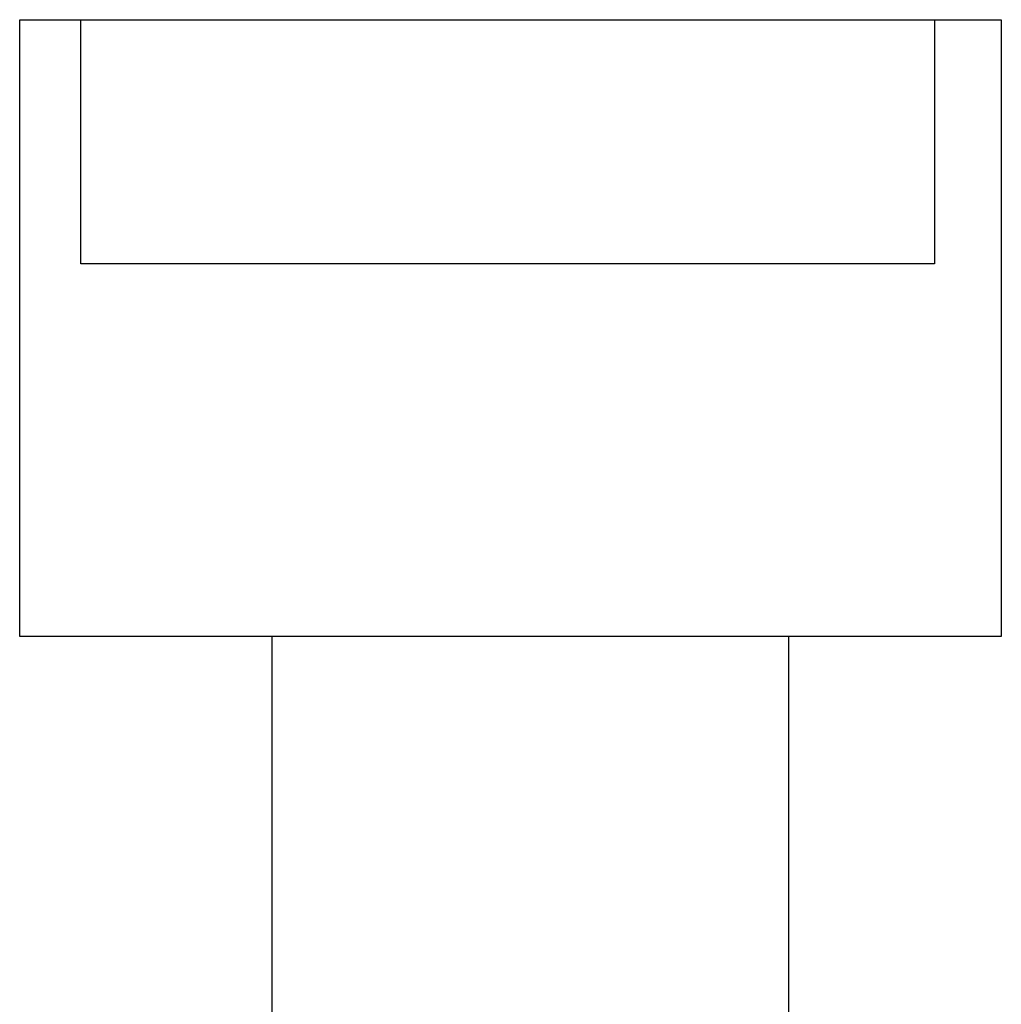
# Model space of a CAD drawing. Header units: millimetres. Extents: x 42 to 554, y 166 to 335.
# Tile 167 of 256: x 387.59 to 394.43, y 245.45 to 252.32. Entities that reach past the tile are written whole.
import ezdxf

# ---------------------------------------------------------------- set-up
doc = ezdxf.new("R2010")
doc.units = ezdxf.units.MM
doc.header["$LTSCALE"] = 30.734
doc.layers.get('0').update_dxf_attribs({"linetype": 'CONTINUOUS'})

msp = doc.modelspace()

# ---------------------------------------------------------------- linework, layer by layer
at = {"linetype": 'Continuous'}
for p, q in [((387.5944, 248.0154), (387.5944, 252.3144)), ((387.5944, 252.3144), (388.0195, 252.3144)), ((388.0195, 250.6136), (388.0195, 252.3154)), ((388.0195, 252.3154), (393.9695, 252.3154)), ((393.9695, 252.3154), (393.9695, 250.6136)), ((393.9695, 252.3144), (394.4344, 252.3144)), ((394.4344, 252.3144), (394.4344, 248.0154)), ((393.9695, 250.6136), (388.0195, 250.6136)), ((394.4344, 248.0154), (387.5944, 248.0154)), ((389.3544, 239.2144), (389.3544, 248.0154)), ((392.9544, 239.2144), (392.9544, 248.0154))]:
    msp.add_line(p, q, dxfattribs=at)

doc.saveas('drawing.dxf')
